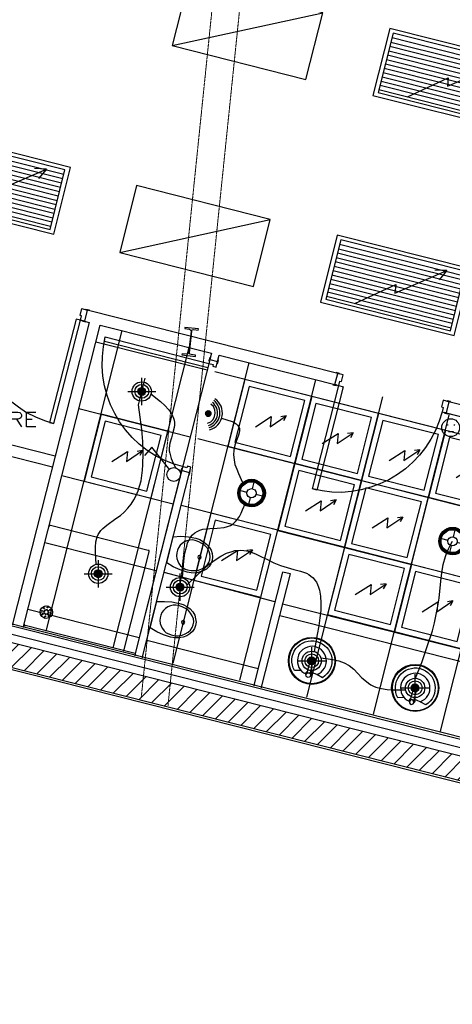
# Model space of a CAD drawing. Header units: millimetres. Extents: x 483 to 46833, y 1207 to 25488.
# Tile 9 of 19: x 20061 to 23825, y 1329 to 9893. Entities that reach past the tile are written whole.
import ezdxf

# ---------------------------------------------------------------- set-up
doc = ezdxf.new("R2010")
doc.units = ezdxf.units.MM
doc.linetypes.add('PDF_IMPORT', pattern=[1, 0.8, -0.2])
for name, color, linetype in [('Chauffage', 1, 'Continuous'), ('Fond de plan', 7, 'Continuous'), ('Interrupteurs & Prises', 6, 'Continuous'), ('Luminaires', 40, 'Continuous'), ('Ossature FP', 7, 'Continuous'), ('Petites forces', 92, 'Continuous')]:
    doc.layers.add(name, color=color, linetype=linetype)
doc.linetypes.add('ISOLATION', pattern='A,0.00254,-2.54,[134,ltypeshp.shx,S=2.54,R=0,X=-2.54,Y=0],-5.08,[134,ltypeshp.shx,S=2.54,R=180,X=2.54,Y=0],-2.54', length=10.16254)

# ---------------------------------------------------------------- blocks, each defined once
blk = doc.blocks.new('Spot basse tension')
at = {"layer": 'Luminaires', "lineweight": -3}
for points in [[(0, -93.4), (0, 93.3)], [(-96.8, 0), (95, 0)], [(-26.8, 3.3), (-3.5, 26.7)], [(-26.8, 1.6), (-1.7, 26.7)], [(-26.8, 0), (0, 26.7)], [(-26.8, -1.7), (1.7, 26.7), (-26.8, -3.3)], [(-26.8, 6.6), (-8.4, 25)], [(-26.8, 5), (-6.6, 25)], [(-26.8, -5), (3.1, 25)], [(-26.8, -6.7), (4.9, 25)], [(-26.8, -8.4), (6.6, 25)], [(-25.1, 10), (-11.8, 25)], [(-25.1, -8.4), (8.4, 25), (-25.1, -10)], [(10.1, 23.3), (-25.1, -11.7), (11.5, 23.3), (-23.3, -13.4)], [(-23.3, 13.3), (-13.6, 23.3)], [(-23.3, -15), (13.2, 21.7)], [(-21.6, -15), (15, 21.7)], [(-21.6, -16.7), (15, 20)], [(-20.2, -16.7), (16.7, 20)], [(16.7, 18.3), (-20.2, -18.3), (18.1, 18.3)], [(-18.5, -20), (18.1, 16.6)], [(-16.7, -20), (19.8, 16.6)], [(-16.7, -21.7), (19.8, 15)], [(-15, -21.7), (21.6, 15)], [(-15, -23.4), (21.6, 13.3)], [(-13.6, -23.4), (21.6, 11.7)], [(-11.8, -23.4), (23.3, 11.7)], [(-11.8, -25), (23.3, 10)], [(-10.1, -25), (23.3, 8.3), (-8.4, -25)], [(25.1, 6.6), (-6.6, -25), (25.1, 5)], [(-5.2, -26.7), (25.1, 3.3)], [(-3.5, -26.7), (25.1, 1.6)], [(-1.7, -26.7), (25.1, 0)], [(0, -26.7), (25.1, -1.7)], [(1.7, -26.7), (25.1, -3.3)], [(4.9, -25), (25.1, -5)], [(6.6, -25), (23.3, -8.4)], [(8.4, -25), (23.3, -10)], [(11.5, -23.4), (21.6, -13.4)]]:
    blk.add_lwpolyline(points, dxfattribs=at)
for centre, radius in [((-1.2, -0.5), 66.3), ((-0.8, 0.7), 47.4), ((-1.8, 0), 26.8)]:
    blk.add_circle(centre, radius, dxfattribs=at)
blk = doc.blocks.new('Downlight')
at = {"layer": 'Luminaires', "lineweight": -3}
for points in [[(-0.4, 32), (-0.4, 78.7)], [(-78.7, 0.4), (-32, 0.4)], [(31.3, 0.4), (78, 0.4)], [(-0.4, -79.6), (-0.4, -31.3)]]:
    blk.add_lwpolyline(points, dxfattribs=at)
for centre, radius in [((0.3, 1.1), 94.4), ((-0.7, 0), 90.2), ((-0.4, 0.5), 86.7), ((-1, -0.8), 82.1), ((-0.5, 0.4), 78.4), ((0, 0), 31.3)]:
    blk.add_circle(centre, radius, dxfattribs=at)
blk = doc.blocks.new('Plafond rayonnant')
at = {"layer": 'Chauffage'}
for points in [[(0, -600), (600, -600), (600, 0), (0, 0)], [(50, -550), (550, -550), (550, -50), (50, -50)]]:
    blk.add_lwpolyline(points, close=True, dxfattribs=at)
at = {"layer": 'Chauffage', "lineweight": -3}
for points in [[(190.4, -374.7), (302.1, -256.3), (315.4, -343), (427.1, -218), (382.2, -236.3)], [(427.1, -218), (413.9, -264.7)]]:
    blk.add_lwpolyline(points, dxfattribs=at)
blk = doc.blocks.new('Panneau rayonnant metallique 60x120')
at = {"layer": 'Chauffage', "lineweight": -3}
for points in [[(1.9, -600), (1200, -597.8), (1200, 0), (0, 0)], [(39.6, -565.9), (1159.1, -565.9), (1157.3, -31.4), (39.6, -33.6)]]:
    blk.add_lwpolyline(points, close=True, dxfattribs=at)
for points in [[(39.6, -71.6), (1157.3, -71.6)], [(295.1, -538.5), (599.6, -291.3), (610.1, -365.2), (1000.7, -65.2), (897.4, -86.3)], [(1000.7, -65.2), (954.3, -160.3)], [(39.6, -111.7), (1157.3, -109.6)], [(39.6, -149.8), (1157.3, -149.8)], [(39.6, -189.9), (1157.3, -187.8)], [(39.6, -227.9), (1157.3, -227.9)], [(39.6, -268.1), (1157.3, -265.9)], [(39.6, -306.1), (1157.3, -306.1)], [(39.6, -346.2), (1157.3, -344.1)], [(39.6, -384.2), (1157.3, -384.2)], [(39.6, -424.4), (1157.3, -422.3)], [(39.6, -462.4), (1157.3, -462.4)], [(39.6, -498.3), (1157.3, -498.3)], [(39.6, -538.5), (1157.3, -538.5)]]:
    blk.add_lwpolyline(points, dxfattribs=at)
blk = doc.blocks.new('Suspension rectiligne LED')
at = {"layer": 'Luminaires', "lineweight": -3}
blk.add_lwpolyline([(1.9, -600), (1201.9, -600), (1200, 0), (0, 0), (1.9, -600), (1200, 0)], dxfattribs=at)
blk = doc.blocks.new('PC 10 16A 2P +T Haute')
at = {"layer": 'Interrupteurs & Prises', "transparency": 33554559}
for points in [[(132.4, 39.9), (120, 39.9), (120, -67.9), (132.4, -67.9), (132.4, -17.2), (189.8, -17.2), (132.4, -4.5)], [(204.3, 39.9), (189.8, 39.9), (189.8, -4.5), (132.4, -4.5), (189.8, -17.2), (189.8, -67.9), (204.3, -67.9)]]:
    blk.add_hatch(color=256, dxfattribs=at).paths.add_polyline_path(points)
at = {"layer": 'Interrupteurs & Prises', "lineweight": -3}
blk.add_lwpolyline([(-19.4, -34.1), (24.7, -34.1)], dxfattribs=at)
blk.add_circle((0, 0), 77.7, dxfattribs=at)
at = {"layer": 'Interrupteurs & Prises', "lineweight": -3, "transparency": 33554559}
for points in [[(-30, 29.3), (-32.2, 25.1), (-26, 25.1)], [(-32.2, 25.1), (-30, 18.7), (-26, 25.1)], [(-26, 31.4), (-30, 29.3), (-26, 25.1)], [(-30, 18.7), (-26, 16.6), (-26, 25.1)], [(-21.6, 29.3), (-26, 31.4), (-26, 25.1)], [(-19.4, 25.1), (-21.6, 29.3), (-26, 25.1)], [(-26, 16.6), (-21.6, 18.7), (-26, 25.1)], [(-21.6, 18.7), (-19.4, 25.1), (-26, 25.1)], [(26.9, 29.3), (24.7, 25.1), (31.4, 25.1)], [(24.7, 25.1), (26.9, 18.7), (31.4, 25.1)], [(31.4, 31.4), (26.9, 29.3), (31.4, 25.1)], [(26.9, 18.7), (31.4, 16.6), (31.4, 25.1)], [(37.5, 29.3), (31.4, 31.4), (31.4, 25.1)], [(39.7, 25.1), (37.5, 29.3), (31.4, 25.1)], [(31.4, 16.6), (37.5, 18.7), (31.4, 25.1)], [(37.5, 18.7), (39.7, 25.1), (31.4, 25.1)]]:
    blk.add_solid(points, dxfattribs=at)
blk = doc.blocks.new('Radar de présence')
at = {"layer": 'Interrupteurs & Prises', "lineweight": -3}
blk.add_lwpolyline([(82.5, 38), (65.8, 63.4), (42.4, 80.3), (15, 88.7), (-14.6, 88.7), (-42.4, 80.3), (-67.5, 63.4), (-84.3, 38)], dxfattribs=at)
for centre, radius, start, end in [((0, -0.6), 152.3, 25.71873, 154.28127), ((-1.1, -4), 134.1, 27.10838, 152.89162), ((0, -3.5), 114.1, 27.14942, 152.85058)]:
    blk.add_arc(centre, radius, start, end, dxfattribs=at)
at = {"layer": 'Interrupteurs & Prises', "lineweight": -3, "transparency": 33554559}
for points in [[(-27.4, 42.3), (-29.6, 21.1), (-29.6, 38)], [(-27.4, 42.3), (-27.4, 16.9), (-29.6, 21.1)], [(-23.4, 48.6), (-27.4, 16.9), (-27.4, 42.3)], [(-23.4, 48.6), (-23.4, 12.7), (-27.4, 16.9)], [(-21.2, 52.8), (-23.4, 12.7), (-23.4, 48.6)], [(-21.2, 52.8), (-21.2, 8.5), (-23.4, 12.7)], [(-16.8, 54.9), (-21.2, 8.5), (-21.2, 52.8)], [(-16.8, 54.9), (-16.8, 4.2), (-21.2, 8.5)], [(-10.6, 57.1), (-16.8, 4.2), (-16.8, 54.9)], [(-10.6, 57.1), (-10.6, 2.1), (-16.8, 4.2)], [(-6.2, 59.2), (-10.6, 2.1), (-10.6, 57.1)], [(-6.2, 59.2), (-6.2, 0), (-10.6, 2.1)], [(0, 59.2), (-6.2, 0), (-6.2, 59.2)], [(0, 59.2), (0, 0), (-6.2, 0)], [(4.4, 59.2), (0, 0), (0, 59.2)], [(4.4, 59.2), (4.4, 0), (0, 0)], [(10.6, 57.1), (4.4, 0), (4.4, 59.2)], [(10.6, 57.1), (10.6, 2.1), (4.4, 0)], [(15, 54.9), (10.6, 2.1), (10.6, 57.1)], [(15, 54.9), (15, 4.2), (10.6, 2.1)], [(19, 52.8), (15, 4.2), (15, 54.9)], [(19, 52.8), (19, 8.5), (15, 4.2)], [(23.4, 48.6), (19, 8.5), (19, 52.8)], [(23.4, 48.6), (23.4, 12.7), (19, 8.5)], [(27.4, 42.3), (23.4, 12.7), (23.4, 48.6)], [(27.4, 42.3), (27.4, 16.9), (23.4, 12.7)], [(29.6, 38), (27.4, 16.9), (27.4, 42.3)], [(29.6, 38), (29.6, 21.1), (27.4, 16.9)]]:
    blk.add_solid(points, dxfattribs=at)
blk = doc.blocks.new('Alimentation registre')
at = {"layer": 'Petites forces', "lineweight": -3}
for points in [[(132.4, 260.6), (94.4, 129.7), (45.9, 167.7), (9.7, 36.7)], [(-40.6, 11.4), (-11, 40.9)], [(-40.6, 9.2), (-9.3, 40.9)], [(-40.6, 7.1), (-7.1, 40.9), (-40.6, 7.1)], [(-40.6, 5), (-4.9, 40.9)], [(-40.6, 2.9), (-2.7, 40.9), (-40.6, 2.9)], [(-0.4, 40.9), (-40.6, 0.8), (1.3, 40.9), (-40.6, -1.3)], [(-40.6, -3.4), (3.5, 40.9), (-40.6, -3.4)], [(-40.6, -5.5), (5.7, 40.9), (-40.6, -5.5)], [(-40.6, -7.7), (7.9, 40.9), (-40.6, -7.7)], [(-40.6, -9.8), (9.7, 40.9), (-40.6, -9.8)], [(-40.6, -11.9), (11.9, 40.9), (-38.8, -11.9), (14.1, 40.9)], [(-38.8, 17.7), (-17.7, 38.8)], [(-38.8, 15.6), (-15.4, 38.8)], [(-38.8, 13.4), (-13.2, 38.8)], [(-38.8, -14), (14.1, 38.8), (-38.8, -14)], [(-38.8, -16.1), (16.3, 38.8), (-38.8, -16.1)], [(-38.8, -18.2), (18.5, 38.8), (-36.6, -18.2), (20.3, 36.7), (-36.6, -20.4), (20.3, 36.7)], [(-36.6, 19.8), (-19.9, 36.7)], [(-36.6, -20.4), (22.5, 36.7)], [(-34.4, 21.9), (-21.6, 34.6)], [(-34.4, -22.4), (22.5, 34.6), (-34.4, -22.4)], [(-34.4, -24.6), (24.7, 34.6), (-34.4, -24.6)], [(-32.2, -24.6), (24.7, 34.6)], [(-32.2, -26.7), (26.9, 32.5), (-32.2, -26.7), (26.9, 32.5)], [(-30.5, 28.3), (-28.2, 30.4)], [(-30.5, -28.8), (29.1, 30.4), (-30.5, -28.8), (29.1, 30.4)], [(-28.2, -28.8), (30.9, 30.4)], [(-28.2, -30.9), (30.9, 28.3), (-28.2, -30.9), (30.9, 28.3)], [(-26, -33), (33.1, 26.1), (-26, -33), (33.1, 26.1)], [(-23.8, -33), (33.1, 24)], [(-23.8, -35.2), (35.3, 24), (-23.8, -35.2)], [(-21.6, -35.2), (35.3, 21.9), (-21.6, -35.2), (37.5, 21.9)], [(-19.9, -37.2), (37.5, 19.8), (-19.9, -37.2)], [(37.5, 19.8), (-17.7, -37.2), (37.5, 17.7)], [(39.3, 17.7), (-15.4, -37.2), (39.3, 15.6), (-13.2, -37.2), (39.3, 13.4), (-11, -37.2)], [(39.3, 13.4), (-9.3, -37.2), (41.5, 11.4), (-7.1, -37.2), (41.5, 9.2), (-4.9, -37.2)], [(-2.7, -37.2), (41.5, 7.1), (-2.7, -37.2)], [(-0.4, -37.2), (41.5, 5), (-0.4, -37.2)], [(1.3, -37.2), (41.5, 2.9), (1.3, -37.2)], [(3.5, -37.2), (41.5, 0.8), (5.7, -37.2), (41.5, -1.3)], [(81.6, -96.4), (81.6, 32.5), (138.6, 32.5), (155.8, 28.3), (161.9, 21.9), (168.6, 9.2), (168.6, -3.4), (161.9, -16.1), (155.8, -22.4), (138.6, -28.8), (81.6, -28.8)], [(293, -96.4), (212.7, -96.4), (212.7, 32.5), (293, 32.5)], [(421.9, 2.9), (415.7, 15.6), (402.9, 28.3), (392.3, 32.5), (367.1, 32.5), (354.3, 28.3), (341.5, 15.6), (335.4, 2.9), (328.7, -16.1), (328.7, -47.8), (335.4, -64.7), (341.5, -77.4), (354.3, -90), (367.1, -96.4), (392.3, -96.4), (402.9, -90), (415.7, -77.4), (421.9, -64.7), (421.9, -47.8), (392.3, -47.8)], [(459.8, -96.4), (459.8, 32.5)], [(595.3, 15.6), (582.5, 28.3), (563.5, 32.5), (540.1, 32.5), (521.1, 28.3), (508.3, 15.6), (508.3, 2.9), (515, -9.8), (521.1, -16.1), (533.9, -22.4), (569.7, -35.2), (582.5, -41.5), (588.7, -47.8), (595.3, -58.4), (595.3, -77.4), (582.5, -90), (563.5, -96.4), (540.1, -96.4), (521.1, -90), (508.3, -77.4)], [(633.2, 32.5), (719.7, 32.5)], [(675.6, 32.5), (675.6, -96.4)], [(743.1, -96.4), (743.1, 32.5), (800, 32.5), (816.8, 28.3), (823.4, 21.9), (829.6, 9.2), (829.6, -3.4), (823.4, -16.1), (816.8, -22.4), (800, -28.8), (743.1, -28.8)], [(954, -96.4), (874.2, -96.4), (874.2, 32.5), (954, 32.5)], [(7.9, -37.2), (41.5, -3.4), (7.9, -37.2)], [(9.7, -37.2), (41.5, -5.5)], [(11.9, -37.2), (41.5, -7.7), (11.9, -37.2)], [(41.5, -9.8), (14.1, -37.2), (41.5, -11.9)], [(16.3, -37.2), (39.3, -14)], [(39.3, -16.1), (18.5, -37.2), (39.3, -18.2)], [(20.3, -37.2), (37.5, -20.4)], [(24.7, -35.2), (35.3, -22.4)], [(126.2, -28.8), (168.6, -96.4)], [(212.7, -28.8), (261.2, -28.8)], [(787.2, -28.8), (829.6, -96.4)], [(874.2, -28.8), (922.7, -28.8)]]:
    blk.add_lwpolyline(points, dxfattribs=at)
blk.add_circle((0, 0), 41.5, dxfattribs=at)
at = {"layer": 'Petites forces', "lineweight": -3, "transparency": 33554559}
blk.add_solid([(189.3, 404.3), (174.7, 235.3), (88.3, 267)], dxfattribs=at)
blk = doc.blocks.new('Interrupteur')
at = {"layer": 'Interrupteurs & Prises', "lineweight": -3}
blk.add_lwpolyline([(-35.1, 41.4), (-191.4, 237.9), (-252.7, 166)], dxfattribs=at)
blk.add_circle((0, 0), 60, dxfattribs=at)

msp = doc.modelspace()

# ---------------------------------------------------------------- hatches: boundary and pattern name
at = {"layer": 'Fond de plan', "true_color": 0x939598}
h = msp.add_hatch(dxfattribs=at)
h.set_pattern_fill('ANSI31', color=252, scale=30.94211)
h.set_pattern_definition([(45, (-17640.72, -1832.91), (-69.46702, 69.46702), [])])
h.paths.add_polyline_path([(1162.5, 17526.6), (776.2, 17467), (774.8, 9106.9), (31500.5, 1351.8), (31766.4, 2399.6), (31563.2, 2451), (31348.7, 1606.4), (984.6, 9270.2), (985.9, 17287.2), (1194.5, 17319.3)])
h.paths.add_polyline_path([(5306.6, 18163.7), (5305.5, 18163.5), (4320, 18011.6), (4350.3, 17814.9), (5336.4, 17966.9)])
h.paths.add_polyline_path([(10666.1, 18780.4), (10634.4, 18987.7), (6292.7, 18317.5), (6292.7, 18317.5), (6324.6, 18110.3)])
h.paths.add_polyline_path([(33521.8, 9320), (33192.3, 9497.5), (33097.7, 9321.9), (33291.5, 9218.6), (32917.5, 7749.9), (33112, 7703.5)])
h.paths.add_polyline_path([(33112, 7703.5), (32917.5, 7749.9), (32801.7, 7295.1), (32995.9, 7246)])
h.paths.add_polyline_path([(28503.8, 12016), (28409.3, 11840.4), (29844.2, 11069), (29868.9, 11114.8, -0.072362), (29867.3, 11126.8), (29866.8, 11126.4), (29867.3, 11126.2, -0.326522), (29896.6, 11166.3), (29938.9, 11244.6)], flags=17)
h.paths.add_polyline_path([(26114.9, 12879.9), (26163.6, 13063.9), (26070.7, 13236.7), (26054, 13227.8), (26054.1, 13227.6), (25990, 13193.6), (25990, 13193.5), (25960.7, 13082.7), (25867.8, 12715), (26061.1, 12666.7)], flags=17)
h.paths.add_polyline_path([(24978.8, 8399.4), (25094.7, 8855.4), (25098.8, 8874.3), (25099.4, 8874.1), (25722.4, 11326.1, -0.098953), (25714.7, 11364.3, -0.225129), (25751.3, 11441.4), (25772.4, 11525, -0.142071), (25757.5, 11576.4, -0.271318), (25806.6, 11660.2), (25816.4, 11699), (25623.1, 11749.5), (25546.7, 11447.5), (24276.9, 6446.9), (24253.7, 6349.7), (24446, 6301.1), (24458.7, 6349.7), (24464.3, 6375.2), (24464.5, 6375.2), (24875.1, 7991.2), (24887.5, 8041.9)], flags=17)
h.paths.add_polyline_path([(26324.1, 13186.1), (26307.1, 13218.1), (26233.2, 13258), (26260.3, 13307.5), (26248.3, 13331.5), (26070.7, 13236.7), (26163.6, 13063.9), (26176.2, 13040.4), (27529.5, 12312), (27625, 12489.3)], flags=17)
h.paths.add_polyline_path([(23757.2, 18011.4), (23375.6, 17953), (23377, 17943.8), (23406, 17756), (23647.4, 17793.8), (23737.6, 17625.9), (23913.8, 17719.5)])
h.paths.add_polyline_path([(19330.3, 17328.9), (18853.8, 17255.5), (18853.8, 17221.5), (19096, 17091.4), (19360.5, 17132.5)], flags=17)
h.paths.add_polyline_path([(18853.8, 17221.5), (18853.8, 17053.8), (19096, 17091.4)], flags=17)
h.paths.add_polyline_path([(18853.8, 17221.5), (18804.6, 17247.9), (18769.3, 17242.4), (18615.1, 17326.2), (18615.1, 17100.2), (18735.5, 17035.4), (18853.8, 17053.8)], flags=17)
h.paths.add_polyline_path([(18615.1, 17326.2), (18473.6, 17403), (18473.1, 17403.2), (18378.7, 17227.5), (18615.1, 17100.2)], flags=17)
h.paths.add_polyline_path([(18853.8, 17255.5), (18804.6, 17247.9), (18853.8, 17221.5)], flags=16)
h.paths.add_polyline_path([(14267.3, 19544.6), (14146.9, 19526.2), (14146, 19526), (14176, 19329.6), (14267.3, 19343.4)])
h.paths.add_polyline_path([(14508.1, 19532), (14436.3, 19570.5), (14267.3, 19544.6), (14267.3, 19343.4), (14400.4, 19363.5), (14508.1, 19305.6)])
h.paths.add_polyline_path([(14690.6, 19433.9), (14508.1, 19532), (14508.1, 19305.6), (14596.7, 19258)])

# ---------------------------------------------------------------- linework, layer by layer
at = {"layer": 'Fond de plan'}
for p, q in [((31247.9, 1775.5), (1123.9, 9378.8)), ((31233.8, 1799.1), (1143.1, 9394)), ((31348.7, 1606.4), (984.6, 9270.2)), ((31513, 1328.6), (753.9, 9092.2)), ((31500.5, 1351.8), (755.4, 9111.8)), ((20646.9, 7366.2), (20625.3, 7270.2)), ((20664.4, 7260.2), (20369.8, 6097)), ((20369.8, 6097), (18527.9, 6563.5)), ((20345.2, 6000), (18406.4, 6491.1))]:
    msp.add_line(p, q, dxfattribs=at)
at = {"layer": 'Fond de plan', "linetype": 'ISOLATION', "ltscale": 0.14}
msp.add_line((31291.1, 1692.4), (1054.5, 9324.1), dxfattribs=at)
at = {"layer": 'Fond de plan', "linetype": 'PDF_IMPORT', "lineweight": 5}
for points in [[(22289, 15374.9), (21118.6, 3998.3)], [(21351, 3926.5), (22517.1, 15252.3)]]:
    msp.add_lwpolyline(points, dxfattribs=at)
at = {"layer": 'Fond de plan', "lineweight": -3}
for points in [[(25622.7, 11749.6), (24276.9, 6446.9), (23793.2, 6569.4), (23770, 6474.3), (24253.7, 6349.7), (24446, 6301.1), (24458.7, 6349.7), (24462.9, 6368.7), (24473.4, 6366.6), (24456.5, 6299), (24446, 6301.1)], [(19690.6, 7510.5), (19673.4, 7426), (19662.7, 7340.3), (19661.5, 7254.4), (19667.8, 7169), (19681.8, 7084.4), (19704.4, 7002.3), (19732.7, 6921.8), (19769.6, 6843.9), (19813.1, 6769.5), (19864.6, 6700.6), (19920.8, 6636.1), (19982, 6576.2), (20050.1, 6524.6), (20120.2, 6476.7), (20197.3, 6437), (20276.5, 6405.8), (20358.8, 6380.1), (20589.9, 7279.4), (20551.4, 7288.3), (20320.3, 6389.1), (20358.8, 6380.1)], [(20093.9, 4604.7), (20098.2, 4625.8), (20761.6, 7237), (21729.1, 6991.9), (21714.4, 6937), (21781.9, 6920.1), (21796.7, 6975), (22802.4, 6719.4), (22827.7, 6814.5), (20646.9, 7366.2)], [(20637.5, 7265.4), (20637.4, 7260.6), (20608.4, 7269.2), (20608.6, 7274), (20623.5, 7270.6), (20589.9, 7279.4), (20598.8, 7317.8), (20585.6, 7320.2), (20601, 7379.2), (20646.9, 7366.2), (20634.7, 7370.4), (20634.9, 7375.1), (20664.9, 7368.3), (20661.9, 7362.8)], [(20581, 7281.4), (20664.4, 7260.2), (20001, 4649), (19996.8, 4630)], [(21477.7, 6005.3), (21395.4, 6028.6), (21317.2, 6062.4), (21241.1, 6100.4), (21169.3, 6146.9), (21101.7, 6199.7), (21038.3, 6258.9), (20981.3, 6324.3), (20930.6, 6394.1), (20888.3, 6465.9), (20850.3, 6544.1), (20820.7, 6624.3), (20799.6, 6706.7), (20784.8, 6791.2), (20778.5, 6877.8), (20780.6, 6962.3), (20789, 7049), (20805.9, 7133.5), (21705.9, 6903.2), (21697.5, 6865.2), (20797.5, 7093.4), (20805.9, 7133.5)], [(21718.6, 6951.8), (21714.4, 6953.9), (21705.9, 6924.3), (21710.1, 6924.3), (21714.4, 6937), (21705.9, 6903.2), (21743.9, 6894.7), (21741.8, 6880), (21769.2, 6871.5), (21781.9, 6920.1), (21779.8, 6905.3), (21784.1, 6905.3), (21790.4, 6934.9), (21786.2, 6934.9)], [(22787.6, 6721.5), (22785.4, 6717.3), (22815, 6710.9), (22817.1, 6715.2), (22802.4, 6719.4), (22836.1, 6710.9), (22846.7, 6749), (22859.4, 6744.7), (22874.2, 6803.9), (22827.7, 6814.5), (22840.4, 6812.3), (22842.5, 6816.6), (22812.9, 6825), (22812.9, 6818.7)], [(23736.1, 6482.8), (23710.8, 6400.4), (23679.1, 6320.1), (23638.9, 6244.1), (23592.5, 6172.2), (23539.6, 6104.6), (23480.5, 6043.4), (23417.1, 5986.3), (23347.4, 5935.6), (23273.5, 5891.2), (23195.3, 5855.4), (23115, 5825.7), (23032.6, 5802.5), (22948.1, 5789.8), (22863.6, 5781.4), (22777, 5783.5), (22692.5, 5794.1), (22608, 5811), (22836.1, 6710.9), (22874.2, 6700.4), (22646, 5800.4), (22608, 5811)], [(23807.9, 6567.3), (23810.1, 6571.5), (23780.5, 6577.9), (23780.5, 6573.6), (23793.2, 6569.4), (23746.7, 6582.1), (23731.9, 6525), (23744.6, 6520.8), (23736.1, 6482.8), (23770, 6474.3), (23755.1, 6476.4), (23753, 6472.2), (23782.6, 6463.8), (23784.7, 6470.1)], [(27936, 4627.9), (21612, 6247.2)], [(21532.6, 5939.9), (21539, 5937.7), (21545.3, 5967.3), (21541.1, 5967.3), (21536.9, 5952.5), (21549.5, 6001.1), (21520, 6009.6), (21515.7, 5994.8), (21477.7, 6005.3), (21469.3, 5971.5), (21473.5, 5984.2), (21467.2, 5986.3), (21460.8, 5956.8), (21465, 5956.8)], [(21129.1, 4342.7), (21133.4, 4361.7), (21536.9, 5952.5), (21469.3, 5971.5), (21065.8, 4378.6), (21061.5, 4359.6)], [(27788.2, 4049), (21464.4, 5665.7)], [(20962.2, 4406.1), (20960.1, 4406.1), (20966.5, 4406.1), (20966.5, 4408.2), (20968.6, 4408.2), (20968.6, 4410.3), (20970.7, 4410.3), (20970.7, 4414.5), (21188.3, 5263.8), (21188.3, 5270.1), (21186.2, 5270.1), (21186.2, 5274.4), (21184.1, 5274.4), (21184.1, 5276.5), (21179.8, 5276.5), (20328.4, 5492), (20328.4, 5494.1), (20324.2, 5494.1), (20324.2, 5492), (20320, 5492), (20320, 5489.8), (20317.9, 5489.8), (20317.9, 5485.7), (20315.8, 5485.7), (20317.9, 5487.7)], [(20322.1, 5492), (20320, 5489.8)], [(20328.4, 5492), (20326.4, 5494.1)], [(21182, 5276.5), (21179.8, 5276.5)], [(21186.2, 5272.3), (21184.1, 5274.4)], [(21188.3, 5263.8), (21188.3, 5268)], [(22280.5, 4828.6), (21316.9, 5084.1)], [(22164.3, 4080.7), (22168.6, 4099.7), (22415.7, 5071.6), (22348.1, 5088.5), (22101, 4116.6), (22096.7, 4097.6)], [(24023.5, 4384.9), (22348.1, 4809.6)], [(20252.4, 4718.8), (20254.5, 4716.6)], [(20271.4, 4780), (20267.2, 4777.9)], [(20332.7, 4761), (20330.6, 4765.2)], [(20100.3, 4632.1), (20100.3, 4634.3), (20100.3, 4627.9), (20102.4, 4627.9), (20102.4, 4625.8), (20104.5, 4623.7), (20106.6, 4623.7), (20106.6, 4621.5), (20108.7, 4621.5), (20104.5, 4623.7)], [(20102.4, 4627.9), (20102.4, 4625.8)], [(20313.7, 4699.7), (20317.9, 4701.8)], [(23996, 4283.5), (22322.8, 4708.2)], [(22134.8, 4247.7), (21167.2, 4492.7)], [(20966.5, 4408.2), (20968.6, 4408.2)], [(20970.7, 4410.3), (20970.7, 4414.5)], [(22589, 4203.3), (22618.5, 4319.4), (22618.5, 4325.8), (22616.4, 4325.8), (22614.3, 4327.9), (22612.2, 4330), (22610.1, 4330), (22605.9, 4332.1), (22595.3, 4332.1), (22593.2, 4330), (22591.1, 4330), (22591.1, 4327.9), (22559.4, 4209.6)], [(22563.6, 4220.2), (22559.4, 4218), (22555.2, 4218), (22553, 4213.8), (22550.9, 4211.7), (22548.8, 4209.6), (22548.8, 4203.3), (22550.9, 4201.1), (22553, 4196.9)], [(22591.1, 4188.5), (22593.2, 4188.5), (22595.3, 4190.6), (22597.4, 4194.8), (22597.4, 4196.9), (22599.6, 4199), (22597.4, 4203.3), (22597.4, 4207.5), (22595.3, 4209.6), (22591.1, 4213.8)], [(23488.9, 3966.6), (23518.5, 4082.8), (23518.5, 4087.1), (23516.4, 4089.2), (23516.4, 4091.3), (23514.3, 4093.4), (23512.2, 4093.4), (23508, 4095.5), (23503.7, 4095.5), (23499.5, 4097.6), (23497.4, 4095.5), (23493.2, 4095.5), (23491.1, 4093.4), (23488.9, 4091.3), (23459.4, 3973)], [(23461.5, 3985.7), (23459.4, 3983.5), (23455.1, 3981.4), (23453, 3979.3), (23450.9, 3977.2), (23448.8, 3973), (23448.8, 3966.6), (23450.9, 3964.5), (23450.9, 3962.4)], [(23491.1, 3951.9), (23493.2, 3954), (23495.3, 3956.1), (23497.4, 3958.2), (23497.4, 3960.3), (23497.4, 3966.6), (23495.3, 3970.9), (23493.2, 3975.1), (23491.1, 3977.2)]]:
    msp.add_lwpolyline(points, dxfattribs=at)
for points in [[(20098.2, 4625.8), (20761.6, 7237), (21729.1, 6991.9), (21065.8, 4378.6)], [(21615, 7192.6), (21617.1, 7203.2), (21496.8, 7215.9), (21496.8, 7205.3), (21539, 7201.1), (21547.4, 7194.8), (21551.7, 7184.2), (21530.6, 6996.1), (21526.3, 6985.6), (21515.7, 6983.5), (21473.5, 6987.7), (21471.4, 6977.2), (21591.8, 6964.5), (21591.8, 6975), (21551.7, 6979.2), (21541.1, 6983.5), (21536.9, 6996.1), (21558, 7184.2), (21562.2, 7194.8), (21574.9, 7196.9)], [(21593.9, 5382.1), (21627.7, 5371.5), (21659.4, 5352.5), (21686.9, 5331.4), (21710.1, 5306.1), (21727, 5278.6), (21735.4, 5249), (21739.7, 5219.4), (21735.4, 5189.9), (21724.9, 5160.3), (21708, 5137), (21684.8, 5113.8), (21657.3, 5099), (21623.5, 5086.3), (21589.7, 5080), (21553.8, 5082.1), (21517.9, 5086.3), (21456.6, 5107.5), (21395.4, 5134.9), (21340.4, 5168.7), (21397.4, 5394.8), (21463, 5399), (21528.4, 5394.8)], [(21587.6, 5363.1), (21564.4, 5367.3), (21541.1, 5365.2), (21515.7, 5361), (21494.6, 5350.4), (21473.5, 5337.7), (21456.6, 5320.8), (21441.8, 5299.7), (21433.3, 5278.6), (21427, 5255.3), (21424.9, 5230), (21427, 5206.8), (21435.5, 5183.5), (21446, 5162.4), (21460.8, 5143.4), (21479.8, 5126.5), (21501, 5113.8), (21522.1, 5107.5), (21553.8, 5101.1), (21587.6, 5101.1), (21617.1, 5105.4), (21644.6, 5115.9), (21670, 5130.7), (21691.1, 5147.6), (21705.9, 5170.8), (21714.4, 5194.1), (21718.6, 5219.4), (21716.4, 5246.9), (21705.9, 5272.3), (21691.1, 5297.6), (21672.1, 5318.7), (21646.8, 5337.7), (21619.3, 5352.5)], [(21640.4, 5217.3), (21636.2, 5227.9), (21625.6, 5232.1), (21615, 5227.9), (21610.8, 5217.3), (21615, 5206.8), (21625.6, 5202.5), (21636.2, 5206.8)], [(21450.3, 4815.9), (21484.1, 4805.4), (21515.7, 4788.4), (21543.2, 4767.3), (21566.4, 4742), (21583.3, 4712.4), (21591.8, 4682.8), (21596, 4653.3), (21591.8, 4623.7), (21581.2, 4596.2), (21564.4, 4570.9), (21541.1, 4549.7), (21513.6, 4532.8), (21481.9, 4522.3), (21446, 4515.9), (21410.1, 4515.9), (21374.2, 4522.3), (21312.9, 4541.3), (21253.8, 4568.7), (21196.7, 4602.5), (21253.8, 4830.7), (21319.3, 4832.8), (21384.8, 4828.6)], [(21443.9, 4796.9), (21420.7, 4801.1), (21397.4, 4801.1), (21372.1, 4794.8), (21351, 4786.4), (21329.8, 4771.6), (21312.9, 4754.6), (21298.1, 4735.7), (21289.7, 4712.4), (21283.4, 4689.1), (21281.2, 4665.9), (21283.4, 4640.6), (21291.8, 4617.4), (21302.4, 4596.2), (21317.2, 4577.2), (21336.2, 4560.3), (21357.3, 4549.7), (21378.4, 4541.3), (21412.2, 4534.9), (21443.9, 4534.9), (21473.5, 4539.2), (21501, 4549.7), (21526.3, 4564.5), (21547.4, 4583.6), (21562.2, 4604.7), (21570.7, 4627.9), (21574.9, 4655.3), (21572.8, 4680.7), (21562.2, 4706.1), (21547.4, 4731.4), (21528.4, 4752.6), (21503.1, 4771.6), (21475.6, 4786.4)], [(20237.6, 4746.2), (20237.6, 4744.1)], [(20237.6, 4737.8), (20237.6, 4739.9)], [(20241.8, 4765.2), (20241.8, 4763.1)], [(20243.9, 4765.2), (20243.9, 4767.3)], [(20254.5, 4754.6), (20256.6, 4752.6), (20256.6, 4748.3), (20254.5, 4746.2), (20252.4, 4746.2), (20250.3, 4748.3), (20250.3, 4750.4), (20252.4, 4752.6)], [(20260.8, 4716.6), (20256.6, 4716.6), (20254.5, 4718.8), (20254.5, 4720.9), (20256.6, 4723), (20258.8, 4723), (20260.8, 4720.9)], [(20275.6, 4775.8), (20275.6, 4773.7), (20273.5, 4771.6), (20269.3, 4771.6), (20267.2, 4775.8), (20269.3, 4777.9), (20273.5, 4777.9)], [(20273.5, 4748.3), (20275.6, 4746.2), (20277.7, 4744.1), (20275.6, 4742), (20271.4, 4742), (20269.3, 4744.1), (20269.3, 4746.2), (20271.4, 4748.3)], [(20277.7, 4727.2), (20271.4, 4727.2), (20271.4, 4731.4), (20273.5, 4733.5), (20275.6, 4733.5), (20277.7, 4731.4), (20279.9, 4729.3)], [(20286.2, 4758.9), (20286.2, 4756.8), (20284.1, 4754.6), (20282, 4752.6), (20277.7, 4754.6), (20277.7, 4758.9), (20279.9, 4761), (20282, 4761)], [(20279.9, 4792.7), (20279.9, 4794.8)], [(20286.2, 4716.6), (20284.1, 4718.8), (20284.1, 4720.9), (20286.2, 4725.1), (20288.3, 4725.1), (20290.4, 4723), (20290.4, 4720.9), (20288.3, 4716.6)], [(20296.8, 4756.8), (20294.6, 4756.8), (20292.6, 4761), (20294.6, 4763.1), (20298.9, 4763.1), (20301, 4761), (20301, 4758.9), (20298.9, 4756.8)], [(20301, 4775.8), (20298.9, 4777.9), (20298.9, 4780), (20301, 4782.1), (20303.1, 4782.1), (20305.2, 4780), (20305.2, 4777.9), (20303.1, 4775.8)], [(20298.9, 4720.9), (20298.9, 4725.1), (20301, 4727.2), (20303.1, 4727.2), (20305.2, 4725.1), (20307.3, 4723), (20305.2, 4718.8), (20301, 4718.8)], [(20305.2, 4794.8), (20305.2, 4792.7), (20307.3, 4792.7), (20305.2, 4792.7)], [(20307.3, 4754.6), (20309.4, 4754.6), (20313.7, 4752.6), (20313.7, 4750.4), (20311.5, 4746.2), (20309.4, 4746.2), (20305.2, 4748.3), (20305.2, 4750.4)], [(20311.5, 4739.9), (20315.8, 4737.8), (20315.8, 4733.5), (20313.7, 4731.4), (20311.5, 4731.4), (20307.3, 4733.5), (20307.3, 4735.7), (20309.4, 4737.8)], [(20309.4, 4704), (20309.4, 4706.1), (20311.5, 4710.3), (20313.7, 4710.3), (20315.8, 4708.2), (20315.8, 4704), (20313.7, 4701.8), (20311.5, 4701.8)], [(20324.2, 4763.1), (20328.4, 4765.2), (20330.6, 4763.1), (20330.6, 4758.9), (20328.4, 4756.8), (20326.4, 4756.8), (20322.1, 4758.9), (20322.1, 4761)], [(20332.7, 4733.5), (20334.8, 4733.5), (20334.8, 4729.3), (20332.7, 4727.2), (20330.6, 4727.2), (20328.4, 4729.3), (20326.4, 4731.4), (20328.4, 4733.5)], [(20341.1, 4714.5), (20339, 4712.4)], [(20343.2, 4718.8), (20341.1, 4716.6)], [(20347.5, 4742), (20347.5, 4739.9)], [(20347.5, 4737.8), (20347.5, 4735.7)], [(20282, 4697.6), (20279.9, 4699.7), (20277.7, 4701.8), (20279.9, 4704), (20284.1, 4706.1), (20286.2, 4704), (20286.2, 4699.7), (20284.1, 4697.6)], [(20277.7, 4689.1), (20277.7, 4687.1), (20279.9, 4687.1), (20277.7, 4687.1)], [(20305.2, 4689.1), (20305.2, 4687.1)], [(21498.8, 4651.2), (21492.5, 4661.7), (21481.9, 4665.9), (21471.4, 4661.7), (21467.2, 4651.2), (21471.4, 4640.6), (21481.9, 4636.4), (21492.5, 4640.6)], [(23491.1, 3951.9), (23491.1, 3962.4), (23484.7, 3970.9), (23476.3, 3977.2), (23465.7, 3977.2), (23457.3, 3970.9), (23450.9, 3962.4), (23450.9, 3951.9), (23457.3, 3943.4), (23465.7, 3937.1), (23476.3, 3939.2), (23484.7, 3943.4)]]:
    msp.add_lwpolyline(points, close=True, dxfattribs=at)
for points in [[(22508.7, 4232.8), (22451.6, 4230.7, -0.665436), (22646, 4484.3, -0.668691), (22694.6, 4169.5), (22646, 4196.9), (22593.2, 4218)], [(23406.6, 3996.2), (23351.6, 3994.1, -0.654051), (23543.9, 4249.7, -0.656487), (23594.6, 3932.8), (23546, 3960.3), (23493.2, 3981.4)]]:
    msp.add_lwpolyline(points, format="xyb", dxfattribs=at)
for centre, radius in [((20292.1, 4739.6), 54.5), ((22603.1, 4315.6), 204.2), ((22603.2, 4316.6), 199.2), ((23501.5, 4080.8), 204.8), ((22571.3, 4192.3), 20.1), ((23502.6, 4079.6), 199.2)]:
    msp.add_circle(centre, radius, dxfattribs=at)
for centre, radius, start, end in [((22603.2, 4316), 126.5, 289.79184, 246.64767), ((23502.4, 4080.4), 127.8, 289.95443, 247.26934)]:
    msp.add_arc(centre, radius, start, end, dxfattribs=at)
at = {"layer": 'Luminaires', "lineweight": -3}
for points in [[(20725.6, 5156.1), (20719.3, 5257.5), (20719.3, 5306.1), (20723.5, 5352.5), (20736.2, 5394.8), (20744.6, 5413.8), (20755.2, 5432.8), (20767.9, 5449.7), (20784.8, 5466.6), (20818.6, 5496.2), (20896.8, 5553.3), (20936.9, 5580.7), (20970.7, 5610.3), (21002.4, 5644.1), (21029.8, 5677.9), (21053.1, 5715.9), (21074.2, 5753.9), (21091.1, 5794.1), (21103.8, 5836.3), (21116.5, 5880.7), (21124.9, 5927.1), (21129.1, 5973.7), (21133.4, 6022.2), (21135.5, 6121.5), (21131.3, 6222.9), (21122.8, 6328.6), (21095.3, 6544.1), (21152.4, 6774.4)], [(21203.1, 6637), (21285.5, 6571.5), (21323.5, 6537.7), (21355.2, 6501.8), (21380.5, 6465.9), (21391.1, 6446.9), (21399.5, 6427.9), (21403.8, 6408.8), (21408, 6387.7), (21408, 6366.6), (21403.8, 6345.5), (21393.2, 6301.1), (21380.5, 6256.7), (21367.9, 6210.3), (21361.6, 6165.9), (21361.6, 6142.7), (21365.7, 6121.5), (21378.4, 6077.2), (21397.4, 6034.9), (21418.6, 5992.6)], [(21815.7, 6427.9), (21864.3, 6413.1), (21908.7, 6398.3), (21927.7, 6387.7), (21944.6, 6377.2), (21957.3, 6366.6), (21967.9, 6351.8), (21972.1, 6337), (21972.1, 6318), (21969.9, 6299), (21963.6, 6280), (21934.1, 6191.3), (21923.5, 6149), (21921.4, 6106.7), (21925.6, 6064.5), (21934.1, 6024.4), (21948.8, 5984.2), (21963.6, 5944), (21999.6, 5865.9)], [(21477.7, 5039.9), (21481.9, 5113.8), (21488.3, 5185.6), (21498.8, 5253.2), (21505.2, 5284.9), (21513.6, 5314.5), (21522.1, 5342), (21534.8, 5367.3), (21547.4, 5390.6), (21564.4, 5411.7), (21583.3, 5428.6), (21604.5, 5441.3), (21627.7, 5451.9), (21655.2, 5460.3), (21684.8, 5464.5), (21714.4, 5466.6), (21777.7, 5470.8), (21839, 5477.2), (21868.5, 5485.7), (21893.9, 5494.1), (21917.2, 5508.9), (21938.3, 5527.9), (21957.3, 5549), (21972.1, 5572.2), (21986.9, 5599.7), (21999.6, 5629.3), (22024.9, 5688.5)], [(23505.8, 4165.2), (23558.7, 4302.5), (23607.3, 4439.9), (23651.6, 4577.2), (23668.5, 4646.9), (23685.4, 4718.8), (23700.2, 4790.6), (23710.8, 4862.4), (23725.6, 5008.2), (23734, 5082.1), (23746.7, 5153.9), (23765.7, 5223.7), (23776.3, 5257.5), (23791, 5291.3), (23807.9, 5325.1), (23827, 5356.8)], [(21513.6, 4974.4), (21612.9, 5069.4), (21661.5, 5113.8), (21710.1, 5156.1), (21760.8, 5194.1), (21809.4, 5225.8), (21860.1, 5251.1), (21908.7, 5268), (21934.1, 5274.4), (21959.4, 5276.5), (21984.8, 5278.6), (22010.1, 5276.5), (22035.5, 5272.3), (22060.8, 5265.9), (22111.5, 5246.9), (22164.3, 5221.5), (22217.1, 5196.2), (22272.1, 5168.7), (22329.1, 5145.5), (22388.3, 5126.5), (22447.4, 5111.7), (22504.5, 5096.9), (22529.8, 5088.5), (22555.2, 5080), (22576.3, 5067.3), (22595.3, 5052.5), (22614.3, 5037.8), (22629.1, 5018.7), (22641.8, 4999.7), (22652.3, 4978.6), (22660.8, 4955.4), (22669.2, 4930), (22677.7, 4877.2), (22679.8, 4818), (22679.8, 4754.6), (22673.5, 4689.1), (22662.9, 4619.5), (22650.2, 4545.5), (22622.8, 4397.6)], [(22681.9, 4342.7), (22785.4, 4327.9), (22836.1, 4315.3), (22882.6, 4298.3), (22927, 4275.1), (22967.1, 4243.4), (23038.9, 4169.5), (23077, 4135.7), (23096, 4120.9), (23115, 4106.1), (23138.3, 4095.5), (23159.4, 4087.1), (23207.9, 4074.4), (23258.7, 4065.9), (23311.5, 4063.8), (23419.2, 4063.8)]]:
    msp.add_lwpolyline(points, dxfattribs=at)
at = {"layer": 'Ossature FP', "color": 252, "lineweight": -3, "true_color": 0x939598}
for points in [[(20292.6, 4575.1), (20953.8, 7188.4)], [(20723.5, 7091.2), (21691.1, 6846.2)], [(20874.2, 4427.8), (21535.4, 7041.1)], [(21395.4, 4296.2), (22056.6, 6907.4)], [(28084.8, 5223.2), (21759.6, 6828.8)], [(21976.9, 4148.6), (22638.1, 6759.8)], [(22558.5, 4001), (23219.7, 6612.2)], [(20576, 6509.7), (21543.6, 6264.6)], [(23140, 3853.4), (23801.2, 6464.6)], [(23721.6, 3705.7), (24382.8, 6317)], [(20428.3, 5928.1), (21395.8, 5683)], [(20280.5, 5346.6), (21248.1, 5101.5)], [(20281, 5346.5), (21248.5, 5101.4)], [(20132.5, 4765.1), (21100.1, 4520.1)]]:
    msp.add_lwpolyline(points, dxfattribs=at)

# ---------------------------------------------------------------- block references
for name, p in [('Alimentation registre', (19245.9, 6446.3)), ('Interrupteur', (21400.8, 5936.5))]:
    msp.add_blockref(name, p)
at = {"layer": 'Chauffage'}
for name, p, rotation in [('Panneau rayonnant metallique 60x120', (23279.8, 9816.5), 345.8151690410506), ('Panneau rayonnant metallique 60x120', (19339.8, 8901.7), 345.8151690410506), ('Panneau rayonnant metallique 60x120', (22823.5, 8018.7), 345.8151690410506), ('Plafond rayonnant', (22019.9, 6762.7), 345.7587536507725), ('Plafond rayonnant', (22601.5, 6615.1), 345.7587536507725), ('Plafond rayonnant', (20769.6, 6460.6), 345.7587536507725), ('Plafond rayonnant', (23183, 6467.5), 345.7587536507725), ('Plafond rayonnant', (23764.6, 6319.9), 345.7587536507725), ('Plafond rayonnant', (22453.7, 6031.7), 345.7587536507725), ('Plafond rayonnant', (23035, 5882.9), 345.7587536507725), ('Plafond rayonnant', (21725.2, 5599), 345.7587536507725), ('Plafond rayonnant', (22887.9, 5301.8), 345.7587536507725), ('Plafond rayonnant', (23469.2, 5153.2), 345.7587536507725)]:
    msp.add_blockref(name, p, dxfattribs=dict(at, rotation=rotation))
at = {"layer": 'Interrupteurs & Prises', "rotation": 260.2656325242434}
msp.add_blockref('Radar de présence', (21672.3, 6471.5), dxfattribs=at)
at = {"layer": 'Interrupteurs & Prises'}
msp.add_blockref('PC 10 16A 2P +T Haute', (23810.6, 6343.6), dxfattribs=at)
at = {"layer": 'Luminaires', "rotation": 345.7203161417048}
for p in [(21534.8, 10249.6), (21078.4, 8449.7)]:
    msp.add_blockref('Suspension rectiligne LED', p, dxfattribs=at)
at = {"layer": 'Luminaires', "xscale": 1.26758, "yscale": 1.26758, "zscale": 1.26758}
for p in [(21123.9, 6659.2), (20745.7, 5073.7), (21457.7, 4957.5), (22602.7, 4316.3), (23502.7, 4080.7)]:
    msp.add_blockref('Spot basse tension', p, dxfattribs=at)
at = {"layer": 'Luminaires', "xscale": 1.26758, "yscale": 1.26758, "zscale": 1.26758, "rotation": 346.5063083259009}
for p in [(22077.7, 5773.9), (23826.4, 5356.1)]:
    msp.add_blockref('Downlight', p, dxfattribs=at)

doc.saveas('drawing.dxf')
